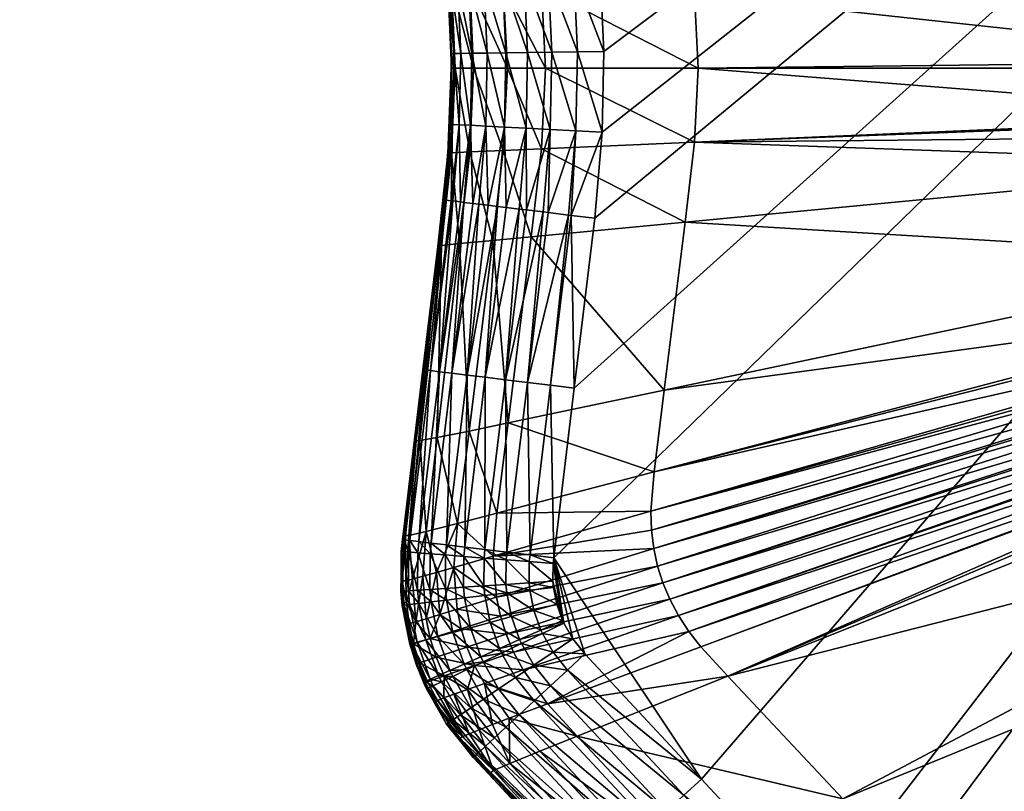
# Model space of a CAD drawing. Header units: millimetres. Extents: x -63483 to 63483, y -19044 to 19056.
# Tile 233 of 256: x -7352 to -4070, y -2406 to 169. Entities that reach past the tile are written whole.
import ezdxf

# ---------------------------------------------------------------- set-up
doc = ezdxf.new("R2010")
doc.units = ezdxf.units.MM
doc.layers.get('0').update_dxf_attribs({"true_color": 0xe1578f})

msp = doc.modelspace()

# ---------------------------------------------------------------- meshes
at = {"color": 156, "true_color": 0x083d8a}
mesh = msp.add_polyface(dxfattribs=at)
corners = [(-44449.9, 19056.4, 19122.2), (-44449.9, 19056.4, 19037.2), (0.1, 19056.4, 19037.2), (0.1, 19056.4, 19122.2), (0.1, -19043.6, 19037.2), (0.1, -19043.6, 19122.2), (-44449.9, -19043.6, 19037.2), (-44449.9, -19043.6, 19122.2), (0.1, -19005.5, 19160.3), (0.1, 19018.3, 19160.3), (-44449.9, -19005.5, 19160.3), (-44449.9, 19018.3, 19160.3), (0.1, -16424.8, 18398.3), (0.1, 16437.5, 18398.3), (-44449.9, 16437.5, 18398.3), (-44449.9, -16424.8, 18398.3), (-45442, 16407.6, 18398.3), (-44449.9, 19028.1, 19000.4), (-44449.9, 17092, 18484.1), (0.1, 17092, 18484.1), (0.1, 19028.1, 19000.4), (0.1, -17079.2, 18484.1), (0.1, -19015.3, 19000.4), (-44449.9, -17079.2, 18484.1), (-44449.9, -19015.3, 19000.4), (0.1, -16754.8, 18419.9), (-44449.9, -16754.8, 18419.9), (-44449.9, 16767.6, 18419.9), (0.1, 16767.6, 18419.9), (-44449.9, 19055.8, 19128.9), (0.1, 19055.8, 19128.9), (-44449.9, 19054.1, 19135.3), (0.1, 19054.1, 19135.3), (-44449.9, 19051.3, 19141.3), (0.1, 19051.3, 19141.3), (-44449.9, 19047.5, 19146.7), (0.1, 19047.5, 19146.7), (-44449.9, 19042.8, 19151.4), (0.1, 19042.8, 19151.4), (-44449.9, 19037.3, 19155.2), (0.1, 19037.3, 19155.2), (-44449.9, 19031.3, 19158), (0.1, 19031.3, 19158), (-44449.9, 19024.9, 19159.8), (0.1, 19024.9, 19159.8), (0.1, -19043, 19128.9), (-44449.9, -19043, 19128.9), (0.1, -19041.3, 19135.3), (-44449.9, -19041.3, 19135.3), (0.1, -19038.5, 19141.3), (-44449.9, -19038.5, 19141.3), (0.1, -19034.7, 19146.7), (-44449.9, -19034.7, 19146.7), (0.1, -19030, 19151.4), (-44449.9, -19030, 19151.4), (0.1, -19024.6, 19155.2), (-44449.9, -19024.6, 19155.2), (0.1, -19018.5, 19158), (-44449.9, -19018.5, 19158), (0.1, -19012.1, 19159.8), (-44449.9, -19012.1, 19159.8), (0.1, 19055.9, 19031), (-44449.9, 19055.9, 19031), (0.1, 19054.4, 19024.9), (-44449.9, 19054.4, 19024.9), (0.1, 19051.9, 19019.2), (-44449.9, 19051.9, 19019.2), (0.1, 19048.5, 19014), (-44449.9, 19048.5, 19014), (0.1, 19044.3, 19009.4), (-44449.9, 19044.3, 19009.4), (0.1, 19039.4, 19005.5), (-44449.9, 19039.4, 19005.5), (0.1, 19034, 19002.5), (-44449.9, 19034, 19002.5), (-44449.9, -19043.1, 19031), (0.1, -19043.1, 19031), (-44449.9, -19041.6, 19025), (0.1, -19041.6, 19025), (-44449.9, -19039.1, 19019.2), (0.1, -19039.1, 19019.2), (-44449.9, -19035.7, 19014), (0.1, -19035.7, 19014), (-44449.9, -19031.5, 19009.4), (0.1, -19031.5, 19009.4), (-44449.9, -19026.6, 19005.5), (0.1, -19026.6, 19005.5), (-44449.9, -19021.2, 19002.5), (0.1, -19021.2, 19002.5)]
mesh.append_faces([[corners[k] for k in face] for face in [(0, 1, 2), (0, 2, 3), (4, 5, 6), (6, 5, 7), (8, 9, 10), (10, 9, 11), (12, 13, 14), (12, 14, 15), (16, 15, 14), (17, 18, 19), (17, 19, 20), (21, 22, 23), (23, 22, 24), (12, 15, 25), (25, 15, 26), (26, 25, 21), (26, 21, 23), (27, 16, 14), (14, 13, 27), (27, 13, 28), (27, 28, 18), (18, 28, 19), (0, 3, 29), (29, 3, 30), (29, 30, 31), (31, 30, 32), (31, 32, 33), (33, 32, 34), (34, 33, 35), (34, 35, 36), (36, 35, 37), (36, 37, 38), (38, 37, 39), (38, 39, 40), (40, 39, 41), (42, 41, 43), (44, 43, 11), (7, 45, 46), (46, 47, 48), (48, 49, 50), (50, 51, 52), (52, 53, 54), (54, 55, 56), (56, 57, 58), (58, 59, 60), (60, 8, 10), (61, 1, 62), (63, 62, 64), (65, 64, 66), (67, 66, 68), (69, 68, 70), (71, 70, 72), (73, 72, 74), (20, 74, 17), (4, 6, 75), (76, 75, 77), (78, 77, 79), (80, 79, 81), (82, 81, 83), (84, 83, 85), (86, 85, 87), (88, 87, 24)]], dxfattribs={"color": 156})
mesh = msp.add_polyface(dxfattribs=at)
corners = [(0.1, 17092, 18484.1), (0.1, 16767.6, 18419.9), (0.1, 16437.5, 18398.3), (0.1, -16424.8, 18398.3), (0.1, -19005.5, 19160.3), (0.1, -16754.8, 18419.9), (0.1, 19056.4, 19037.2), (0.1, 19056.4, 19122.2), (0.1, 19018.3, 19160.3), (0.1, -19043.1, 19031), (0.1, -19043.6, 19037.2), (0.1, -19015.3, 19000.4), (0.1, -17079.2, 18484.1), (0.1, 19047.5, 19146.7), (0.1, 19051.3, 19141.3), (0.1, 19028.1, 19000.4), (0.1, 19055.9, 19031), (0.1, 19031.3, 19158), (0.1, 19037.3, 19155.2), (0.1, 19042.8, 19151.4), (0.1, 19054.4, 19024.9), (0.1, 19051.9, 19019.2), (0.1, 19048.5, 19014), (0.1, -19041.6, 19025), (0.1, -19021.2, 19002.5), (0.1, -19026.6, 19005.5), (0.1, 19054.1, 19135.3), (0.1, 19055.8, 19128.9), (0.1, 19044.3, 19009.4), (0.1, 19039.4, 19005.5), (0.1, 19034, 19002.5), (0.1, -19031.5, 19009.4), (0.1, -19035.7, 19014), (0.1, -19039.1, 19019.2), (0.1, 19024.9, 19159.8), (0.1, -19043.6, 19122.2), (0.1, -19043, 19128.9), (-44449.9, 19031.3, 19158), (-44449.9, 19024.9, 19159.8), (-44449.9, 19018.3, 19160.3), (-44449.9, -19043.6, 19122.2), (-44449.9, -19043, 19128.9), (0.1, -19041.3, 19135.3), (-44449.9, -19041.3, 19135.3), (0.1, -19038.5, 19141.3), (-44449.9, -19038.5, 19141.3), (0.1, -19034.7, 19146.7), (-44449.9, -19034.7, 19146.7), (0.1, -19030, 19151.4), (-44449.9, -19030, 19151.4), (0.1, -19024.6, 19155.2), (-44449.9, -19024.6, 19155.2), (0.1, -19018.5, 19158), (-44449.9, -19018.5, 19158), (0.1, -19012.1, 19159.8), (-44449.9, -19012.1, 19159.8), (-44449.9, 19056.4, 19037.2), (-44449.9, 19055.9, 19031), (-44449.9, 19054.4, 19024.9), (-44449.9, 19051.9, 19019.2), (-44449.9, 19048.5, 19014), (-44449.9, 19044.3, 19009.4), (-44449.9, 19039.4, 19005.5), (-44449.9, 19034, 19002.5), (-44449.9, -19043.1, 19031), (-44449.9, -19041.6, 19025), (-44449.9, -19039.1, 19019.2), (-44449.9, -19035.7, 19014), (-44449.9, -19031.5, 19009.4), (-44449.9, -19026.6, 19005.5), (-44449.9, -19021.2, 19002.5), (-44449.9, -19015.3, 19000.4)]
mesh.append_faces([[corners[k] for k in face] for face in [(0, 1, 2), (3, 4, 5), (6, 4, 7), (7, 4, 8), (9, 10, 11), (10, 11, 4), (4, 11, 12), (4, 12, 5), (13, 14, 8), (15, 16, 6), (6, 15, 0), (6, 0, 4), (4, 0, 2), (4, 2, 3), (17, 18, 19), (20, 16, 15), (15, 20, 21), (15, 21, 22), (9, 11, 23), (23, 11, 24), (23, 24, 25), (14, 26, 8), (8, 26, 27), (8, 27, 7), (22, 28, 15), (15, 28, 29), (15, 29, 30), (31, 32, 25), (25, 32, 33), (25, 33, 23), (13, 8, 19), (19, 8, 34), (19, 34, 17), (35, 10, 4), (4, 35, 36), (18, 37, 17), (17, 38, 34), (34, 39, 8), (40, 35, 36), (41, 36, 42), (43, 42, 44), (45, 44, 46), (47, 46, 48), (49, 48, 50), (51, 50, 52), (53, 52, 54), (55, 54, 4), (6, 56, 16), (16, 57, 20), (20, 58, 21), (21, 59, 22), (22, 60, 28), (28, 61, 29), (29, 62, 30), (30, 63, 15), (10, 64, 9), (9, 65, 23), (23, 66, 33), (33, 67, 32), (32, 68, 31), (31, 69, 25), (25, 70, 24), (24, 71, 11)]], dxfattribs={"color": 156})
mesh = msp.add_polyface(dxfattribs=at)
corners = [(-3081.9, 1107.5, 18423.7), (-3061.4, 1141.6, 18423.7), (-3067, 1134.5, 18423.7), (-5503.3, -1060.5, 389.7), (-5434.8, -493.8, 389.7), (1469.2, 5217.5, 389.7), (-5409.9, -206.8, 389.7), (-5404.7, 62.4, 389.7), (-5417.2, 331.5, 389.7), (-5434.8, 506.6, 389.7), (-5503.3, 1073.2, 389.7), (-5571.8, -1627.1, 389.7), (-5079.3, -2365.4, 389.7), (-2577.7, 1670.8, 18423.7), (-2552.3, 1703.1, 18423.7), (-4239.3, 2845.1, 9678.9), (-2458.5, 1822.3, 18423.7), (-4091, 3037.1, 9678.3), (-2454.2, 1829, 18423.7), (-3956.5, 3250.3, 9679.6), (-2369.3, 1964.2, 18423.7), (-2350.2, 1994.6, 18423.7), (-5121.1, 1885.4, 9692.2), (-5081.5, 1936.6, 9691.7), (-3036.7, 1173, 18423.7), (-4991.4, 2034.9, 9690.6), (-3143.7, 843.4, 18423.7), (-3143.2, 879.5, 18423.7), (-5247.5, 1483.6, 9692.1), (-5238, 1608.5, 9692.7), (-3142.6, 921, 18423.7), (-3135.9, 958.6, 18423.7), (-5225.5, 1667.3, 9692.9), (-3129.3, 995.2, 18423.7), (-5208, 1723.2, 9692.9), (-3115.1, 1035.3, 18423.7), (-5184.6, 1778.2, 9692.8), (-3103.5, 1068.4, 18423.7), (-5155.6, 1832.4, 9692.5), (-5102.4, 253, 9679.2), (-3069.9, 233.4, 18423.7), (-5133.7, 520.1, 9681.6), (-3081, 324.5, 18423.7), (-5203.2, 1079.8, 9688.2), (-3119.7, 641.5, 18423.7), (-5237.1, 1352.8, 9691.1), (-3139, 799.9, 18423.7), (-3141.3, 819.1, 18423.7), (-3019.1, 1195.4, 18423.7), (-2984.2, 1232.9, 18423.7), (-4608.4, 2444.5, 9684.2), (-2766.6, 1466.6, 18423.7), (-2617, 1627.3, 18423.7), (-2212.6, 2242.3, 18423.7), (-3687.9, 3735.2, 9685.6), (-2063.7, 2510.4, 18423.7), (-5090.6, 6.4, 9678.2), (-3056.3, 30.4, 18423.7), (-3065.4, 165.7, 18423.7), (-4661.4, 3130.9, 7492.6), (-5245.3, 1547, 9692.5)]
mesh.append_faces([[corners[k] for k in face] for face in [(0, 1, 2), (3, 4, 5), (5, 4, 6), (5, 6, 7), (7, 8, 5), (5, 8, 9), (5, 9, 10), (3, 5, 11), (11, 5, 12), (13, 14, 15), (15, 14, 16), (15, 16, 17), (17, 16, 18), (17, 18, 19), (19, 18, 20), (19, 20, 21), (0, 2, 22), (22, 2, 1), (22, 1, 23), (23, 1, 24), (23, 24, 25), (26, 27, 28), (29, 30, 31), (32, 31, 33), (34, 33, 35), (34, 35, 36), (36, 35, 37), (36, 37, 38), (39, 40, 41), (41, 40, 42), (41, 42, 43), (43, 42, 44), (45, 44, 46), (28, 46, 47), (28, 47, 26), (24, 48, 25), (25, 48, 49), (25, 49, 50), (50, 49, 51), (50, 51, 15), (15, 51, 52), (15, 52, 13), (21, 53, 54), (54, 53, 55), (56, 57, 39), (39, 57, 58), (39, 58, 40), (37, 0, 38), (38, 0, 22), (59, 50, 15), (60, 27, 30)]], dxfattribs={"color": 156})
mesh = msp.add_polyface(dxfattribs=at)
corners = [(-2553.1, -1691.1, 18423.7), (-2486.7, -1770.7, 18423.7), (967.5, 2905.8, 18423.7), (-2455.6, -1817.2, 18423.7), (-2379.5, -1931, 18423.7), (921.8, -2907.9, 18423.7), (1037, -2875.3, 18423.7), (1107.3, -2855.4, 18423.7), (1164.7, -2843.3, 18423.7), (-2350.2, -1981.8, 18423.7), (-1164.5, -2843.3, 18423.7), (-2368.1, -1950.6, 18423.7), (-1036.7, -2875.5, 18423.7), (-967.2, -2893, 18423.7), (-2212.6, -2229.5, 18423.7), (-2063.7, -2497.6, 18423.7), (-2056.7, -2508.1, 18423.7), (-2020.6, -2562, 18423.7), (-2010.4, -2572.9, 18423.7), (-1983.1, -2602, 18423.7), (-2766.6, -1453.8, 18423.7), (-2617, -1614.5, 18423.7), (-1968.9, -2617.1, 18423.7), (-1953.8, -2628.7, 18423.7), (-1922.1, -2653, 18423.7), (1192.1, -2837.9, 18423.7), (-1907.4, -2664.4, 18423.7), (-1853.5, -2693.2, 18423.7), (-1840.9, -2699.9, 18423.7), (-1816.7, -2708.1, 18423.7), (-1767.4, -2724.9, 18423.7), (-1743.6, -2730.2, 18423.7), (-1661.9, -2746.1, 18423.7), (1469.2, 5217.5, 389.7), (-4251.3, -3346, 389.7), (-4405.4, -3125.2, 389.7), (-1468.9, -5204.7, 389.7), (-1723.3, -5116.6, 389.7), (-3547.5, -4590.3, 389.7), (-3825.2, -4091.6, 389.7), (-4102.8, -3592.9, 389.7), (-1983.1, -5045.4, 389.7), (-2155.1, -5008, 389.7), (-2715.1, -4898, 389.7), (-4573.7, -2914.8, 389.7), (-4690.8, -2783.5, 389.7), (-5079.3, -2365.4, 389.7), (-3275.2, -4788.1, 389.7), (-3337.6, -4771, 389.7), (-3391.6, -4746.8, 389.7), (-685.9, -5557.4, 389.7), (-1203.6, -5317.1, 389.7), (-3400.9, -4741.6, 389.7), (-3448.3, -4709.2, 389.7), (-3490, -4670.2, 389.7), (-3503.5, -4654.9, 389.7), (-3538, -4606.8, 389.7), (-3687.9, -3722.5, 9685.6), (-3956.5, -3237.5, 9679.6)]
mesh.append_faces([[corners[k] for k in face] for face in [(0, 1, 2), (1, 3, 2), (2, 3, 4), (5, 6, 4), (4, 6, 7), (4, 7, 8), (9, 10, 11), (11, 10, 4), (10, 12, 4), (4, 12, 13), (4, 13, 5), (9, 14, 10), (10, 14, 15), (10, 15, 16), (16, 17, 10), (10, 17, 18), (10, 18, 19), (2, 20, 21), (2, 21, 0), (19, 22, 10), (10, 22, 23), (10, 23, 24), (8, 25, 4), (24, 26, 10), (27, 28, 29), (30, 31, 29), (29, 32, 27), (33, 34, 35), (33, 36, 37), (38, 39, 33), (33, 39, 40), (33, 40, 34), (37, 41, 33), (33, 41, 42), (33, 42, 43), (35, 44, 33), (33, 44, 45), (33, 45, 46), (43, 47, 33), (33, 47, 48), (33, 48, 49), (33, 50, 51), (33, 51, 36), (49, 52, 33), (33, 52, 53), (33, 53, 54), (54, 55, 33), (33, 55, 56), (33, 56, 38), (57, 14, 9), (58, 9, 11), (58, 11, 4)]], dxfattribs={"color": 156})
mesh = msp.add_polyface(dxfattribs=at)
corners = [(-5571.8, 1639.9, 389.7), (-5467.8, 1960, 389.7), (-5503.3, 1073.2, 389.7), (-5079.3, 2378.1, 389.7), (-5574.9, 1704.4, 389.7), (-5568.5, 1763.3, 389.7), (-5566.4, 1773.8, 389.7), (-5550.2, 1828.9, 389.7), (-5526.1, 1880.6, 389.7), (-5515.7, 1898.2, 389.7), (-5480.6, 1945.8, 389.7), (-5245.3, 1547, 9692.5), (-3142.6, 921, 18423.7), (-5238, 1608.5, 9692.7), (-3135.9, 958.6, 18423.7), (-5225.5, 1667.3, 9692.9), (-3129.3, 995.2, 18423.7), (-5208, 1723.2, 9692.9), (-5203.2, 1079.8, 9688.2), (-3119.7, 641.5, 18423.7), (-5237.1, 1352.8, 9691.1), (-3139, 799.9, 18423.7), (-5247.5, 1483.6, 9692.1), (-5763.1, 1770.9, 7510), (-5749.7, 1834.7, 7510.1), (-5730.8, 1895, 7510.1), (-5705.4, 1954.6, 7510), (-5184.6, 1778.2, 9692.8), (-5673.7, 2013.5, 7509.7), (-5155.6, 1832.4, 9692.5), (-5121.1, 1885.4, 9692.2), (-5592.4, 2127.3, 7508.7), (-5599.2, 6.4, 7491.9), (-5090.6, 6.4, 9678.2), (-5612.3, 274.7, 7493.1), (-5102.4, 253, 9679.2), (-5646.8, 569, 7496.1), (-5133.7, 520.1, 9681.6), (-5724.1, 1189.4, 7504.4), (-5761.6, 1491, 7507.9), (-5773.2, 1634.6, 7509.2), (-3143.2, 879.5, 18423.7), (-5526.1, 2014.2, 396), (-5583, 1940.5, 396), (-5541, 1997.5, 396), (-5595.5, 1919.4, 396), (-5582.3, 1063.7, 396), (-5434.8, 506.6, 389.7), (-5513.7, 497, 396), (-5522.2, 496, 398.1), (-5590.6, 487.7, 414.6), (-5505.1, 324.5, 397.5), (-5590.4, 317.8, 420.4), (-5492.9, 61.2, 397.5), (-5578.4, 60, 420.4), (-5404.7, 62.4, 389.7), (-5417.2, 331.5, 389.7)]
mesh.append_faces([[corners[k] for k in face] for face in [(0, 1, 2), (2, 1, 3), (0, 4, 1), (1, 4, 5), (1, 5, 6), (6, 7, 8), (8, 9, 6), (6, 9, 10), (6, 10, 1), (11, 12, 13), (13, 14, 15), (15, 16, 17), (18, 19, 20), (20, 21, 22), (23, 11, 13), (24, 13, 15), (25, 15, 17), (25, 17, 26), (26, 17, 27), (26, 27, 28), (28, 27, 29), (29, 30, 31), (32, 33, 34), (34, 33, 35), (34, 35, 36), (36, 35, 37), (36, 37, 38), (38, 37, 18), (38, 18, 39), (39, 18, 20), (40, 20, 22), (40, 22, 11), (11, 22, 41), (10, 42, 1), (43, 44, 9), (9, 44, 10), (45, 43, 8), (8, 43, 9), (8, 7, 45), (46, 2, 47), (46, 47, 48), (48, 49, 46), (50, 49, 51), (51, 49, 48), (50, 51, 52), (52, 51, 53), (52, 53, 54), (55, 53, 51), (55, 51, 56), (56, 51, 48), (56, 48, 47)]], dxfattribs={"color": 156})
mesh = msp.add_polyface(dxfattribs=at)
corners = [(-5912.6, 55.4, 897.7), (-5912.3, 6.4, 5278.6), (-5923.6, 291.3, 897.6), (-5924.8, 291.8, 5279.5), (-5925.8, 312.4, 897.6), (-5939.1, 445.5, 897.6), (-5900.2, 6.4, 5839.3), (-5838.8, 6.4, 6396), (-5912.7, 288.9, 5840.3), (-5851.6, 285, 6397.1), (-5945.9, 597.9, 5842.8), (-5726.4, 6.4, 6945.3), (-5739.8, 280.2, 6946.5), (-5885.5, 591.3, 6399.9), (-5958, 601.1, 5281.8), (-5612.3, 274.7, 7493.1), (-5775.1, 581.2, 6949.7), (-5599.2, 6.4, 7491.9), (-5932.9, 446.3, 818.1), (-5930.8, 446.5, 809.5), (-5915.9, 291.9, 809.4), (-5914.4, 448.5, 740.6), (-5907.7, 449.3, 724.3), (-5893.1, 293.8, 723.9), (-5884.1, 452.2, 667), (-5870.3, 453.8, 644.4), (-5855.7, 296.7, 643.7), (-5842.8, 457.2, 599.1), (-5819.9, 459.9, 572.1), (-5805.1, 300.7, 571.2), (-5731.2, 470.7, 486.7), (-5686.2, 476.1, 459), (-5670.4, 311.4, 457.8), (-5663.7, 478.9, 445.1), (-5791.4, 463.4, 538.5), (-5757.9, 467.4, 509.7), (-5742.7, 305.7, 508.6), (-5882, 55.8, 724), (-5904.9, 55.5, 809.5), (-5658.7, 58.9, 457.8), (-5731.2, 57.9, 508.6), (-5793.8, 57, 571.2), (-5844.6, 56.4, 643.7), (-5578.4, 60, 420.4), (-5590.4, 317.8, 420.4)]
mesh.append_faces([[corners[k] for k in face] for face in [(0, 1, 2), (2, 1, 3), (2, 3, 4), (4, 3, 5), (6, 7, 8), (8, 7, 9), (8, 9, 10), (7, 11, 9), (9, 11, 12), (9, 12, 13), (8, 14, 3), (8, 3, 6), (6, 3, 1), (15, 16, 12), (15, 12, 17), (17, 12, 11), (18, 19, 20), (21, 22, 23), (24, 25, 26), (27, 28, 29), (30, 31, 32), (32, 31, 33), (34, 35, 36), (36, 35, 30), (27, 29, 25), (21, 23, 19), (19, 23, 20), (20, 23, 37), (20, 37, 38), (5, 18, 4), (4, 18, 20), (4, 20, 2), (2, 20, 38), (2, 38, 0), (30, 32, 36), (36, 32, 39), (36, 39, 40), (25, 29, 26), (26, 29, 41), (26, 41, 42), (43, 39, 32), (43, 32, 44), (44, 32, 33), (40, 41, 29), (40, 29, 36), (36, 29, 28), (36, 28, 34), (42, 37, 23), (42, 23, 26), (26, 23, 22), (26, 22, 24)]], dxfattribs={"color": 156})
mesh = msp.add_polyface(dxfattribs=at)
corners = [(-5912.6, 55.4, 897.7), (-5913.6, 6.4, 897.7), (-5912.3, 6.4, 5278.6), (-5939.1, -432.7, 897.6), (-5924.8, -279, 5279.5), (-5927.5, -299.5, 897.6), (-5917.2, -180.4, 897.7), (-5912.7, -276.1, 5840.3), (-5885.5, -578.6, 6399.9), (-5851.6, -272.3, 6397.1), (-5900.2, 6.4, 5839.3), (-5838.8, 6.4, 6396), (-5775.1, -568.5, 6949.7), (-5739.8, -267.4, 6946.5), (-5726.4, 6.4, 6945.3), (-5599.2, 6.4, 7491.9), (-5612.3, -262, 7493.1), (-5646.8, -556.3, 7496.1), (-5904.9, 55.5, 809.5), (-5731.2, 57.9, 508.6), (-5658.7, 58.9, 457.8), (-5663.5, -193.6, 457.8), (-5735.9, -189.8, 508.6), (-5844.6, 56.4, 643.7), (-5793.8, 57, 571.2), (-5798.5, -186.6, 571.2), (-5849.2, -183.9, 643.7), (-5909.5, -180.8, 809.5), (-5886.6, -182, 723.9), (-5882, 55.8, 724), (-5663, -466.2, 446.6), (-5583.4, -197.8, 420.4), (-5578.4, 60, 420.4), (-5686.9, -463.3, 457.8), (-5730.1, -458, 488.2), (-5758.9, -454.6, 508.5), (-5790, -450.8, 539.8), (-5821.1, -447, 571.1), (-5841.2, -444.6, 600.1), (-5871.5, -440.9, 643.6), (-5882.7, -439.6, 667.7), (-5908.7, -436.4, 723.9), (-5913.2, -435.9, 741), (-5931.4, -433.7, 809.4), (-5932.2, -433.6, 818.2)]
mesh.append_faces([[corners[k] for k in face] for face in [(0, 1, 2), (3, 4, 5), (2, 1, 4), (4, 1, 6), (4, 6, 5), (7, 8, 9), (7, 9, 10), (10, 9, 11), (9, 12, 13), (9, 13, 11), (11, 13, 14), (10, 2, 7), (7, 2, 4), (15, 14, 16), (16, 14, 13), (16, 13, 17), (0, 18, 1), (19, 20, 21), (19, 21, 22), (23, 24, 25), (23, 25, 26), (6, 1, 27), (27, 1, 18), (27, 18, 28), (28, 18, 29), (30, 21, 31), (31, 21, 20), (31, 20, 32), (30, 33, 21), (21, 33, 34), (21, 34, 22), (22, 34, 35), (22, 35, 36), (36, 25, 22), (22, 25, 24), (22, 24, 19), (36, 37, 25), (25, 37, 38), (25, 38, 26), (26, 38, 39), (26, 39, 40), (40, 28, 26), (26, 28, 29), (26, 29, 23), (40, 41, 28), (28, 41, 42), (28, 42, 27), (27, 42, 43), (27, 43, 44), (44, 3, 27), (27, 3, 5), (27, 5, 6)]], dxfattribs={"color": 156})
mesh = msp.add_polyface(dxfattribs=at)
corners = [(-5571.8, -1627.1, 389.7), (-5079.3, -2365.4, 389.7), (-5467.8, -1947.2, 389.7), (-5508.2, -1896.8, 389.7), (-5537.7, -1845.4, 389.7), (-5542.2, -1835.7, 389.7), (-5561.4, -1781.6, 389.7), (-5572.3, -1725.6, 389.7), (-5574.2, -1705.3, 389.7), (-5573.8, -1646.1, 389.7), (-5592.4, -2114.5, 7508.7), (-5121.1, -1872.6, 9692.2), (-5673.7, -2000.7, 7509.7), (-5155.6, -1819.7, 9692.5), (-5705.4, -1941.8, 7510), (-5184.6, -1765.4, 9692.8), (-5730.8, -1882.3, 7510.1), (-5208, -1710.4, 9692.9), (-5749.7, -1821.9, 7510.1), (-5225.5, -1654.5, 9692.9), (-5763.1, -1758.1, 7510), (-5238, -1595.7, 9692.7), (-4991.4, -2022.1, 9690.6), (-5081.5, -1923.8, 9691.7), (-5245.3, -1534.3, 9692.5), (-5773.2, -1621.8, 7509.2), (-5247.5, -1470.8, 9692.1), (-5761.6, -1478.2, 7507.9), (-5237.1, -1340, 9691.1), (-5724.1, -1176.7, 7504.4), (-5203.2, -1067.1, 9688.2), (-5646.8, -556.3, 7496.1), (-5133.7, -507.4, 9681.6), (-5612.3, -262, 7493.1), (-5102.4, -240.2, 9679.2), (-5599.2, 6.4, 7491.9), (-5090.6, 6.4, 9678.2), (-5578.4, 60, 420.4), (-5492.9, 61.2, 397.5), (-5498, -202.2, 397.5), (-5583.4, -197.8, 420.4), (-5409.9, -206.8, 389.7), (-5434.8, -493.8, 389.7), (-5513.6, -484.3, 396.7), (-5404.7, 62.4, 389.7), (-5522.4, -483.2, 397.5), (-5590.3, -475, 415.8), (-5503.3, -1060.5, 389.7), (-5582.3, -1050.9, 396), (-5638.1, -1802.5, 396), (-5614.8, -1868, 396), (-5609.4, -1879.7, 396), (-5574.1, -1941.4, 396), (-5526.1, -2001.4, 396), (-5638.3, -1984.9, 414.6)]
mesh.append_faces([[corners[k] for k in face] for face in [(0, 1, 2), (2, 3, 0), (0, 3, 4), (0, 4, 5), (5, 6, 7), (7, 8, 5), (5, 8, 9), (5, 9, 0), (10, 11, 12), (12, 11, 13), (12, 13, 14), (14, 13, 15), (14, 15, 16), (16, 15, 17), (16, 17, 18), (18, 17, 19), (18, 19, 20), (20, 19, 21), (10, 22, 23), (10, 23, 11), (21, 24, 25), (25, 24, 26), (27, 26, 28), (27, 28, 29), (29, 28, 30), (29, 30, 31), (31, 30, 32), (31, 32, 33), (33, 32, 34), (33, 34, 35), (35, 34, 36), (37, 38, 39), (37, 39, 40), (41, 42, 43), (43, 39, 41), (41, 39, 38), (41, 38, 44), (43, 45, 39), (39, 45, 46), (39, 46, 40), (42, 47, 43), (43, 47, 48), (43, 48, 45), (0, 48, 47), (5, 49, 6), (4, 50, 5), (4, 3, 51), (51, 3, 52), (53, 54, 52), (53, 52, 2), (2, 52, 3), (53, 2, 1)]], dxfattribs={"color": 156})
mesh = msp.add_polyface(dxfattribs=at)
corners = [(-3144.3, -883.8, 18423.7), (-3143.7, -866.8, 18423.7), (-5247.5, -1470.8, 9692.1), (-3063.7, -162.3, 18423.7), (-3063.4, -153.1, 18423.7), (-5102.4, -240.2, 9679.2), (-5090.6, 6.4, 9678.2), (-5237.1, -1340, 9691.1), (-5208, -1710.4, 9692.9), (-3115.9, -1022.9, 18423.7), (-5225.5, -1654.5, 9692.9), (-3127.3, -984.6, 18423.7), (-5238, -1595.7, 9692.7), (-3134.9, -958.7, 18423.7), (-5155.6, -1819.7, 9692.5), (-5121.1, -1872.6, 9692.2), (-3060.6, -1128.3, 18423.7), (-3080, -1100.9, 18423.7), (-3082.7, -1095.3, 18423.7), (-5184.6, -1765.4, 9692.8), (-3100.1, -1059.4, 18423.7), (-3112.9, -1033.1, 18423.7), (-3141.5, -906.4, 18423.7), (-5245.3, -1534.3, 9692.5), (-3136.5, -946, 18423.7), (-3141.3, -806.3, 18423.7), (-3139, -787.2, 18423.7), (-5203.2, -1067.1, 9688.2), (-3119.7, -628.7, 18423.7), (-5133.7, -507.4, 9681.6), (-3081, -311.7, 18423.7), (-3069.9, -220.6, 18423.7), (-4239.3, -2832.4, 9678.9), (-4091, -3024.3, 9678.3), (-2486.7, -1770.7, 18423.7), (-3956.5, -3237.5, 9679.6), (-2379.5, -1931, 18423.7), (-2455.6, -1817.2, 18423.7), (-2984.2, -1220.1, 18423.7), (-4991.4, -2022.1, 9690.6), (-2766.6, -1453.8, 18423.7), (-4608.4, -2431.7, 9684.2), (-2617, -1614.5, 18423.7), (-2553.1, -1691.1, 18423.7), (-3037.6, -1160.9, 18423.7), (-5081.5, -1923.8, 9691.7), (-3035.2, -1164.3, 18423.7), (-3019.1, -1182.6, 18423.7), (-3687.9, -3722.5, 9685.6), (-2350.2, -1981.8, 18423.7), (-3057.2, 6.4, 18423.7), (-3056.3, 30.4, 18423.7), (-4661.4, -3118.1, 7492.7), (-4405.4, -3125.2, 389.7), (-4640.7, -2972.2, 397.5), (-4573.7, -2914.8, 389.7)]
mesh.append_faces([[corners[k] for k in face] for face in [(0, 1, 2), (3, 4, 5), (5, 4, 6), (2, 1, 7), (8, 9, 10), (10, 9, 11), (10, 11, 12), (12, 11, 13), (14, 15, 16), (16, 17, 14), (14, 17, 18), (14, 18, 19), (19, 18, 20), (19, 20, 8), (8, 20, 21), (8, 21, 9), (0, 2, 22), (22, 2, 23), (22, 23, 24), (1, 25, 7), (7, 25, 26), (7, 26, 27), (27, 26, 28), (27, 28, 29), (29, 28, 30), (29, 30, 5), (5, 30, 31), (5, 31, 3), (32, 33, 34), (35, 36, 33), (33, 36, 37), (33, 37, 34), (38, 39, 40), (40, 39, 41), (40, 41, 42), (42, 41, 32), (42, 32, 43), (43, 32, 34), (44, 45, 46), (46, 45, 39), (46, 39, 47), (47, 39, 38), (48, 49, 35), (4, 50, 6), (6, 50, 51), (52, 33, 32), (15, 45, 44), (15, 44, 16), (13, 24, 12), (12, 24, 23), (53, 54, 55)]], dxfattribs={"color": 156})
mesh = msp.add_polyface(dxfattribs=at)
corners = [(-6007.7, -999.5, 898.2), (-6034.8, -1223.7, 898.4), (-6030.6, -1236.7, 5288), (-5960.2, -606.8, 897.8), (-5958, -588.4, 5281.8), (-5939.1, -432.7, 897.6), (-5924.8, -279, 5279.5), (-6018.6, -1235.9, 5849.7), (-5960.5, -1225.1, 6407.6), (-5945.9, -585.2, 5842.8), (-5885.5, -578.6, 6399.9), (-5912.7, -276.1, 5840.3), (-5854.2, -1204, 6958.4), (-5775.1, -568.5, 6949.7), (-5851.6, -272.3, 6397.1), (-5646.8, -556.3, 7496.1), (-5739.8, -267.4, 6946.5), (-5724.1, -1176.7, 7504.4), (-5583.4, -197.8, 420.4), (-5590.3, -475, 415.8), (-5607.3, -472.9, 420.4), (-5663, -466.2, 446.6), (-5522.4, -483.2, 397.5), (-5582.3, -1050.9, 396), (-5659.2, -1041.6, 414.6), (-5732.4, -1032.8, 445.2), (-5686.9, -463.3, 457.8), (-5799.9, -1024.6, 486.9), (-5730.1, -458, 488.2), (-5758.9, -454.6, 508.5), (-5860.1, -1017.4, 538.7), (-5790, -450.8, 539.8), (-5821.1, -447, 571.1), (-5911.5, -1011.2, 599.3), (-5841.2, -444.6, 600.1), (-5871.5, -440.9, 643.6), (-5952.8, -1006.2, 667.4), (-5882.7, -439.6, 667.7), (-5908.7, -436.4, 723.9), (-5983.1, -1002.5, 741.1), (-5913.2, -435.9, 741), (-5931.4, -433.7, 809.4), (-6001.5, -1000.3, 818.6), (-5932.2, -433.6, 818.2), (-6051.7, -1568.9, 741.5), (-6021.5, -1572.6, 667.7), (-5980.2, -1577.6, 599.6), (-5928.8, -1583.8, 538.9)]
mesh.append_faces([[corners[k] for k in face] for face in [(0, 1, 2), (0, 2, 3), (3, 2, 4), (3, 4, 5), (5, 4, 6), (7, 8, 9), (9, 8, 10), (9, 10, 11), (8, 12, 10), (10, 12, 13), (10, 13, 14), (11, 6, 9), (9, 6, 4), (9, 4, 7), (7, 4, 2), (15, 16, 13), (15, 13, 17), (17, 13, 12), (18, 19, 20), (18, 20, 21), (22, 23, 24), (22, 24, 19), (19, 24, 20), (20, 24, 25), (20, 25, 21), (21, 25, 26), (26, 25, 27), (26, 27, 28), (28, 27, 29), (29, 27, 30), (29, 30, 31), (31, 30, 32), (32, 30, 33), (32, 33, 34), (34, 33, 35), (35, 33, 36), (35, 36, 37), (37, 36, 38), (38, 36, 39), (38, 39, 40), (40, 39, 41), (41, 39, 42), (41, 42, 43), (42, 1, 0), (42, 0, 43), (43, 0, 3), (43, 3, 5), (44, 42, 39), (45, 39, 36), (46, 36, 33), (47, 33, 30)]], dxfattribs={"color": 156})
mesh = msp.add_polyface(dxfattribs=at)
corners = [(-5962.1, -1675.8, 6688.8), (-5904.3, -1659.5, 6963.4), (-5892.5, -1512.7, 6962.1), (-6030.6, -1236.7, 5288), (-6034.8, -1223.7, 898.4), (-6071.9, -1531.3, 898.7), (-6066.3, -1552.8, 5290.6), (-6076.1, -1566, 898.7), (-6080.2, -1605.6, 898.6), (-6054.4, -1552.4, 5852.6), (-6042.7, -1697.8, 6133.6), (-5997.1, -1539.2, 6410.9), (-6018.6, -1235.9, 5849.7), (-5960.5, -1225.1, 6407.6), (-5854.2, -1204, 6958.4), (-6065.3, -1703.3, 5853.7), (-5724.1, -1176.7, 7504.4), (-5761.6, -1478.2, 7507.9), (-5773.2, -1621.8, 7509.2), (-5247.5, -1470.8, 9692.1), (-6001.5, -1000.3, 818.6), (-6070.1, -1566.7, 819.1), (-6051.7, -1568.9, 741.5), (-5983.1, -1002.5, 741.1), (-6021.5, -1572.6, 667.7), (-5952.8, -1006.2, 667.4), (-5980.2, -1577.6, 599.6), (-5911.5, -1011.2, 599.3), (-5928.8, -1583.8, 538.9), (-5860.1, -1017.4, 538.7), (-5868.6, -1591.1, 487), (-5799.9, -1024.6, 486.9), (-5801, -1599.3, 445.2), (-5732.4, -1032.8, 445.2), (-5727.9, -1608.2, 414.7), (-5659.2, -1041.6, 414.6), (-5650.8, -1617.5, 396), (-5582.3, -1050.9, 396), (-5571.8, -1627.1, 389.7), (-6074.1, -1606, 819.1), (-6055.6, -1607.5, 741.4), (-6025.3, -1609.9, 667.7), (-5983.8, -1613.3, 599.6), (-5932.2, -1617.4, 538.8), (-5871.7, -1622.2, 487), (-5803.9, -1627.7, 445.2), (-5730.4, -1633.5, 414.7)]
mesh.append_faces([[corners[k] for k in face] for face in [(0, 1, 2), (3, 4, 5), (3, 5, 6), (6, 5, 7), (6, 7, 8), (9, 10, 11), (9, 11, 12), (12, 11, 13), (11, 0, 2), (11, 2, 13), (13, 2, 14), (12, 3, 9), (9, 3, 6), (9, 6, 15), (16, 14, 17), (17, 14, 2), (17, 2, 18), (18, 2, 1), (18, 19, 17), (5, 4, 20), (7, 5, 21), (21, 5, 20), (21, 20, 22), (22, 23, 24), (24, 25, 26), (26, 27, 28), (28, 29, 30), (30, 29, 31), (30, 31, 32), (32, 31, 33), (32, 33, 34), (34, 33, 35), (34, 35, 36), (36, 35, 37), (36, 37, 38), (8, 7, 39), (39, 7, 21), (39, 21, 40), (40, 21, 22), (40, 22, 41), (41, 22, 24), (41, 24, 42), (42, 24, 26), (42, 26, 43), (43, 26, 28), (43, 28, 44), (44, 28, 30), (44, 30, 45), (45, 30, 32), (45, 32, 46), (46, 32, 34)]], dxfattribs={"color": 156})
mesh = msp.add_polyface(dxfattribs=at)
corners = [(-6042.7, -1697.8, 6133.6), (-6008.3, -1688.6, 6412.1), (-5997.1, -1539.2, 6410.9), (-6066.3, -1552.8, 5290.6), (-6080.2, -1605.6, 898.6), (-6077.2, -1704.2, 5291.5), (-6080.7, -1684.9, 898.4), (-6074.2, -1777.7, 5291.9), (-6081.1, -1739.2, 898.2), (-6065.3, -1703.3, 5853.7), (-6054.4, -1552.4, 5852.6), (-5962.1, -1675.8, 6688.8), (-6062.4, -1776.3, 5854.1), (-6031.5, -1840.3, 6134.3), (-5997.4, -1830.2, 6412.8), (-5951.6, -1816.3, 6689.6), (-5904.3, -1659.5, 6963.4), (-5763.1, -1758.1, 7510), (-5238, -1595.7, 9692.7), (-5773.2, -1621.8, 7509.2), (-5894.1, -1798.6, 6964.2), (-6074.1, -1606, 819.1), (-5730.4, -1633.5, 414.7), (-5727.9, -1608.2, 414.7), (-5653.1, -1639.7, 396), (-5650.8, -1617.5, 396), (-5573.8, -1646.1, 389.7), (-5571.8, -1627.1, 389.7), (-6074.9, -1738.8, 818.7), (-6056.4, -1737.5, 741.1), (-6055.6, -1607.5, 741.4), (-6026, -1735.5, 667.4), (-6025.3, -1609.9, 667.7), (-5984.4, -1732.7, 599.4), (-5983.8, -1613.3, 599.6), (-5932.8, -1729.2, 538.7), (-5932.2, -1617.4, 538.8), (-5872.3, -1725.2, 486.9), (-5871.7, -1622.2, 487), (-5804.4, -1720.7, 445.2), (-5803.9, -1627.7, 445.2), (-5730.9, -1715.7, 414.6), (-5653.5, -1710.6, 396), (-5574.2, -1705.3, 389.7), (-5929.1, -1768, 538.7), (-5868.9, -1760.9, 486.8), (-5801.4, -1752.9, 445.2), (-5728.3, -1744.1, 414.6), (-5651.3, -1735, 396), (-5572.3, -1725.6, 389.7)]
mesh.append_faces([[corners[k] for k in face] for face in [(0, 1, 2), (3, 4, 5), (5, 4, 6), (5, 6, 7), (7, 6, 8), (9, 0, 10), (1, 11, 2), (9, 12, 0), (0, 13, 1), (1, 14, 11), (11, 15, 16), (9, 3, 5), (9, 5, 12), (17, 18, 19), (19, 16, 17), (17, 16, 20), (6, 4, 21), (22, 23, 24), (24, 23, 25), (24, 25, 26), (26, 25, 27), (8, 6, 28), (28, 6, 21), (28, 21, 29), (29, 21, 30), (29, 30, 31), (31, 30, 32), (31, 32, 33), (33, 32, 34), (33, 34, 35), (35, 34, 36), (35, 36, 37), (37, 36, 38), (37, 38, 39), (39, 38, 40), (39, 40, 41), (41, 40, 22), (41, 22, 42), (42, 22, 24), (42, 24, 43), (43, 24, 26), (44, 33, 35), (45, 35, 37), (45, 37, 46), (46, 37, 39), (46, 39, 47), (47, 39, 41), (47, 41, 48), (48, 41, 42), (48, 42, 49), (49, 42, 43)]], dxfattribs={"color": 156})
mesh = msp.add_polyface(dxfattribs=at)
corners = [(-5963.8, -1959, 6413), (-5835.4, -1985.8, 6964.3), (-5861.2, -1925.1, 6964.4), (-5983.4, -1896.4, 6413), (-5880.5, -1863.7, 6964.4), (-5951.6, -1816.3, 6689.6), (-5894.1, -1798.6, 6964.2), (-5904.3, -1659.5, 6963.4), (-5763.1, -1758.1, 7510), (-5749.7, -1821.9, 7510.1), (-5730.8, -1882.3, 7510.1), (-5705.4, -1941.8, 7510), (-5673.7, -2000.7, 7509.7), (-5929.1, -1768, 538.7), (-5932.8, -1729.2, 538.7), (-5868.9, -1760.9, 486.8), (-5572.3, -1725.6, 389.7), (-5561.4, -1781.6, 389.7), (-5651.3, -1735, 396), (-5638.1, -1802.5, 396), (-5728.3, -1744.1, 414.6), (-5712.9, -1822.9, 414.6), (-5801.4, -1752.9, 445.2), (-5783.9, -1842.3, 445.1), (-5849.5, -1860.2, 486.8), (-5908, -1876.1, 538.5), (-5980.5, -1774.2, 599.3), (-5957.9, -1889.7, 599.2), (-5917.8, -2002.5, 599.2), (-5870.5, -1981.5, 538.6), (-5815.1, -1956.9, 486.8), (-5753, -1929.3, 445.1), (-5685.7, -1899.4, 414.6), (-5614.8, -1868, 396), (-5542.2, -1835.7, 389.7), (-5861.9, -2000.2, 538.6), (-5807.2, -1974.1, 486.8), (-5745.9, -1944.8, 445.1), (-5679.4, -1913.1, 414.6), (-5609.4, -1879.7, 396), (-5537.7, -1845.4, 389.7), (-5574.1, -1941.4, 396), (-5638.3, -1984.9, 414.6), (-5699.3, -2026.2, 445.2)]
mesh.append_faces([[corners[k] for k in face] for face in [(0, 1, 2), (0, 2, 3), (3, 2, 4), (3, 4, 5), (5, 4, 6), (5, 6, 7), (8, 6, 9), (9, 6, 4), (9, 4, 10), (10, 4, 2), (10, 2, 11), (11, 2, 1), (11, 1, 12), (13, 14, 15), (16, 17, 18), (18, 17, 19), (18, 19, 20), (20, 19, 21), (20, 21, 22), (22, 21, 23), (22, 23, 15), (15, 23, 24), (15, 24, 13), (13, 24, 25), (13, 25, 26), (26, 25, 27), (28, 27, 29), (29, 27, 25), (29, 25, 30), (30, 25, 24), (30, 24, 31), (31, 24, 23), (31, 23, 32), (32, 23, 21), (32, 21, 33), (33, 21, 19), (33, 19, 34), (35, 29, 36), (36, 29, 30), (36, 30, 37), (37, 30, 31), (37, 31, 38), (38, 31, 32), (38, 32, 39), (39, 32, 33), (39, 33, 40), (39, 41, 38), (38, 41, 42), (38, 42, 37), (37, 42, 43), (37, 43, 36)]], dxfattribs={"color": 156})
mesh = msp.add_polyface(dxfattribs=at)
corners = [(-5951.6, -1816.3, 6689.6), (-5997.4, -1830.2, 6412.8), (-5983.4, -1896.4, 6413), (-6031.5, -1840.3, 6134.3), (-6053.8, -1846.7, 5854.3), (-6039.6, -1913.9, 5854.5), (-6062.4, -1776.3, 5854.1), (-6027.1, -1984, 897.8), (-6030.5, -1981.6, 5292.3), (-6050.8, -1916.9, 5292.3), (-6051.5, -1915.2, 897.8), (-6065.4, -1848.8, 5292.1), (-6066.7, -1837.1, 898), (-6076.8, -1785.6, 898.1), (-6074.2, -1777.7, 5291.9), (-6079, -1761.6, 898.2), (-6081.1, -1739.2, 898.2), (-5963.8, -1959, 6413), (-6019.6, -1977.5, 5854.5), (-5937.5, -2020.8, 6412.9), (-6042.7, -1697.8, 6133.6), (-6008.3, -1688.6, 6412.1), (-5962.1, -1675.8, 6688.8), (-6077.2, -1704.2, 5291.5), (-6045.5, -1913.6, 818.3), (-6074.9, -1738.8, 818.7), (-6070.6, -1784.9, 818.6), (-6052.2, -1782.7, 741), (-6056.4, -1737.5, 741.1), (-6021.9, -1779.1, 667.3), (-6026, -1735.5, 667.4), (-5980.5, -1774.2, 599.3), (-5984.4, -1732.7, 599.4), (-5929.1, -1768, 538.7), (-5957.9, -1889.7, 599.2), (-5998.1, -1900.7, 667.1), (-6027.6, -1908.7, 740.8), (-6000.8, -2039.3, 818.4), (-5983.8, -2031.7, 740.8), (-5955.9, -2019.4, 667.2), (-5917.8, -2002.5, 599.2)]
mesh.append_faces([[corners[k] for k in face] for face in [(0, 1, 2), (3, 4, 5), (4, 3, 6), (7, 8, 9), (7, 9, 10), (10, 9, 11), (10, 11, 12), (12, 11, 13), (13, 11, 14), (13, 14, 15), (14, 16, 15), (1, 3, 2), (2, 3, 5), (2, 5, 17), (17, 5, 18), (17, 18, 19), (20, 6, 3), (21, 3, 1), (22, 1, 0), (6, 23, 14), (6, 14, 4), (4, 14, 11), (4, 11, 5), (5, 11, 9), (5, 9, 18), (18, 9, 8), (7, 10, 24), (15, 16, 25), (13, 15, 26), (26, 15, 25), (26, 25, 27), (27, 25, 28), (27, 28, 29), (29, 28, 30), (29, 30, 31), (31, 30, 32), (31, 32, 33), (31, 34, 29), (29, 34, 35), (29, 35, 27), (27, 35, 36), (27, 36, 26), (26, 36, 24), (24, 10, 26), (26, 10, 12), (26, 12, 13), (37, 7, 24), (38, 24, 36), (39, 36, 35), (39, 35, 40), (40, 35, 34)]], dxfattribs={"color": 156})
mesh = msp.add_polyface(dxfattribs=at)
corners = [(-5963, -2122.2, 898.1), (-5970.2, -2108.2, 5291.9), (-5996.1, -2064.3, 897.9), (-6003.6, -2045.3, 5292.2), (-6000.2, -2055.4, 897.9), (-6006.5, -2041.8, 897.9), (-6030.5, -1981.6, 5292.3), (-6027.1, -1984, 897.8), (-5938.1, -2094.3, 6134), (-5904.7, -2082, 6412.6), (-5937.5, -2020.8, 6412.9), (-6019.6, -1977.5, 5854.5), (-5993, -2040.4, 5854.4), (-5959.8, -2102.6, 5854.1), (-5859.6, -2065.9, 6689.4), (-5835.4, -1985.8, 6964.3), (-5963.8, -1959, 6413), (-5776, -2183.4, 6688.4), (-5802.9, -2045.9, 6964), (-5673.7, -2000.7, 7509.7), (-5592.4, -2114.5, 7508.7), (-6000.8, -2039.3, 818.4), (-6045.5, -1913.6, 818.3), (-5983.8, -2031.7, 740.8), (-6027.6, -1908.7, 740.8), (-5955.9, -2019.4, 667.2), (-5990.5, -2061.6, 818.4), (-5973.7, -2053.6, 740.9), (-5946.2, -2040.4, 667.2), (-5908.6, -2022.5, 599.2), (-5917.8, -2002.5, 599.2), (-5861.9, -2000.2, 538.6), (-5870.5, -1981.5, 538.6), (-5807.2, -1974.1, 486.8), (-5699.3, -2026.2, 445.2), (-5755.6, -2064.4, 486.9), (-5805.8, -2098.4, 538.7), (-5848.6, -2127.4, 599.4), (-5883.1, -2150.8, 667.5), (-5908.3, -2167.9, 741.2), (-5686.7, -2150.7, 487), (-5636.9, -2104.4, 445.2), (-5582.9, -2054.2, 414.7), (-5638.3, -1984.9, 414.6), (-5526.1, -2001.4, 396)]
mesh.append_faces([[corners[k] for k in face] for face in [(0, 1, 2), (2, 1, 3), (2, 3, 4), (4, 3, 5), (5, 3, 6), (5, 6, 7), (8, 9, 10), (10, 11, 12), (10, 12, 8), (8, 12, 13), (9, 14, 10), (10, 14, 15), (10, 15, 16), (11, 6, 12), (12, 6, 3), (12, 3, 13), (13, 3, 1), (14, 17, 18), (14, 18, 15), (19, 15, 18), (19, 18, 20), (4, 5, 21), (5, 7, 21), (21, 22, 23), (23, 24, 25), (2, 4, 26), (26, 4, 21), (26, 21, 27), (27, 21, 23), (27, 23, 28), (28, 23, 25), (28, 25, 29), (29, 25, 30), (29, 30, 31), (31, 30, 32), (33, 34, 35), (33, 35, 31), (31, 35, 36), (31, 36, 29), (29, 36, 37), (29, 37, 28), (28, 37, 38), (28, 38, 27), (27, 39, 26), (26, 0, 2), (40, 36, 35), (40, 35, 41), (41, 35, 34), (41, 34, 42), (42, 34, 43), (42, 43, 44)]], dxfattribs={"color": 156})
mesh = msp.add_polyface(dxfattribs=at)
corners = [(-5451.5, -2711.1, 898.2), (-5351.4, -2818.9, 898), (-5344.7, -2823, 5284.2), (-5774, -2364, 898.6), (-5333.5, -2817.8, 5845.5), (-5782.1, -2343.9, 5290.1), (-5280.4, -2789.5, 6402.9), (-5772.2, -2337.2, 5852.1), (-5183.9, -2737.3, 6953.1), (-5718.3, -2313.7, 6410.3), (-5618.5, -2272.6, 6961.4), (-5493.3, -2222.6, 7507.3), (-5068.9, -2676.2, 7499.3), (-4661.4, -3118.1, 7492.7), (-4239.3, -2832.4, 9678.9), (-4608.4, -2431.7, 9684.2), (-4991.4, -2022.1, 9690.6), (-5592.4, -2114.5, 7508.7), (-5433.4, -2694.2, 741.1), (-5447, -2706.9, 818.6), (-5835.4, -2288.9, 819.1), (-5298.2, -2568.7, 486.9), (-5342.6, -2609.9, 538.7), (-5731.2, -2192, 538.9), (-5194.4, -2472.3, 414.6), (-5248.4, -2522.4, 445.2), (-5636.9, -2104.4, 445.2), (-5582.9, -2054.2, 414.7), (-5526.1, -2001.4, 396), (-5137.6, -2419.5, 396), (-5686.7, -2150.7, 487), (-5079.3, -2365.4, 389.7), (-4690.8, -2783.5, 389.7), (-4749, -2837.6, 396), (-4755.3, -2843.5, 398.1), (-4859.7, -2940.5, 445.1), (-4817.8, -2901.5, 421.4), (-4805.8, -2890.4, 414.6), (-4876.3, -2955.9, 459), (-4953.9, -3028, 538.5), (-4929.2, -3005.1, 509.7), (-4909.5, -2986.8, 486.7), (-4975, -3047.6, 572.1), (-5380.6, -2645.2, 599.3), (-5769.1, -2227.3, 599.6), (-5012.2, -3082.2, 644.4), (-5411.1, -2673.5, 667.4), (-5799.6, -2255.6, 667.7), (-5039.7, -3107.8, 724.3), (-5821.9, -2276.3, 741.5), (-5056.8, -3123.7, 809.5), (-5062.9, -3129.4, 897.6), (-4640.7, -2972.2, 397.5), (-4573.7, -2914.8, 389.7)]
mesh.append_faces([[corners[k] for k in face] for face in [(0, 1, 2), (0, 2, 3), (4, 5, 2), (4, 6, 7), (6, 8, 9), (9, 8, 10), (11, 10, 12), (12, 10, 8), (12, 8, 13), (13, 14, 12), (12, 14, 15), (12, 15, 11), (11, 15, 16), (11, 16, 17), (18, 19, 20), (21, 22, 23), (24, 25, 26), (27, 28, 29), (26, 25, 30), (28, 31, 29), (29, 31, 32), (29, 32, 33), (33, 34, 29), (29, 34, 24), (29, 24, 27), (27, 24, 26), (35, 25, 36), (36, 25, 24), (36, 24, 37), (37, 24, 34), (35, 38, 25), (25, 38, 21), (25, 21, 30), (30, 21, 23), (39, 22, 40), (40, 22, 21), (40, 21, 41), (41, 21, 38), (39, 42, 22), (22, 42, 43), (22, 43, 44), (43, 45, 46), (43, 46, 47), (46, 48, 18), (46, 18, 49), (18, 50, 19), (51, 1, 19), (19, 1, 0), (19, 0, 20), (52, 34, 33), (53, 33, 32)]], dxfattribs={"color": 156})
mesh = msp.add_polyface(dxfattribs=at)
corners = [(-5774, -2364, 898.6), (-5344.7, -2823, 5284.2), (-5782.1, -2343.9, 5290.1), (-5839.9, -2293.1, 898.7), (-5885.2, -2229.3, 5291.2), (-5875.8, -2248.1, 898.6), (-5928.8, -2181.7, 898.3), (-5970.2, -2108.2, 5291.9), (-5963, -2122.2, 898.1), (-5875.2, -2222.8, 5853.3), (-5853.8, -2213.8, 6133.2), (-5938.1, -2094.3, 6134), (-5904.7, -2082, 6412.6), (-5959.8, -2102.6, 5854.1), (-5802.9, -2045.9, 6964), (-5776, -2183.4, 6688.4), (-5719.9, -2162.1, 6962.9), (-5718.3, -2313.7, 6410.3), (-5772.2, -2337.2, 5852.1), (-5820.7, -2200.6, 6411.7), (-5859.6, -2065.9, 6689.4), (-5333.5, -2817.8, 5845.5), (-5280.4, -2789.5, 6402.9), (-5618.5, -2272.6, 6961.4), (-5592.4, -2114.5, 7508.7), (-5493.3, -2222.6, 7507.3), (-5923.7, -2178.3, 818.8), (-5973.7, -2053.6, 740.9), (-5883.1, -2150.8, 667.5), (-5908.3, -2167.9, 741.2), (-5990.5, -2061.6, 818.4), (-5835.4, -2288.9, 819.1), (-5821.9, -2276.3, 741.5), (-5799.6, -2255.6, 667.7), (-5769.1, -2227.3, 599.6), (-5848.6, -2127.4, 599.4), (-5731.2, -2192, 538.9), (-5805.8, -2098.4, 538.7), (-5686.7, -2150.7, 487), (-5342.6, -2609.9, 538.7), (-5380.6, -2645.2, 599.3), (-5411.1, -2673.5, 667.4), (-5433.4, -2694.2, 741.1), (-5451.5, -2711.1, 898.2)]
mesh.append_faces([[corners[k] for k in face] for face in [(0, 1, 2), (0, 2, 3), (3, 2, 4), (3, 4, 5), (5, 4, 6), (6, 4, 7), (6, 7, 8), (9, 10, 11), (11, 10, 12), (11, 13, 9), (14, 15, 16), (16, 15, 17), (9, 18, 10), (10, 18, 19), (10, 19, 12), (12, 19, 20), (13, 7, 9), (9, 7, 4), (9, 4, 18), (18, 4, 2), (18, 2, 21), (18, 22, 17), (18, 17, 19), (19, 17, 15), (19, 15, 20), (17, 23, 16), (24, 14, 16), (24, 16, 25), (25, 16, 23), (5, 6, 26), (27, 28, 29), (30, 29, 26), (26, 6, 30), (30, 6, 8), (3, 5, 31), (31, 5, 26), (31, 26, 32), (32, 26, 29), (32, 29, 33), (33, 29, 28), (33, 28, 34), (34, 28, 35), (34, 35, 36), (36, 35, 37), (36, 37, 38), (36, 39, 34), (34, 40, 33), (33, 41, 32), (32, 42, 31), (31, 43, 0), (31, 0, 3)]], dxfattribs={"color": 156})

doc.saveas('drawing.dxf')
